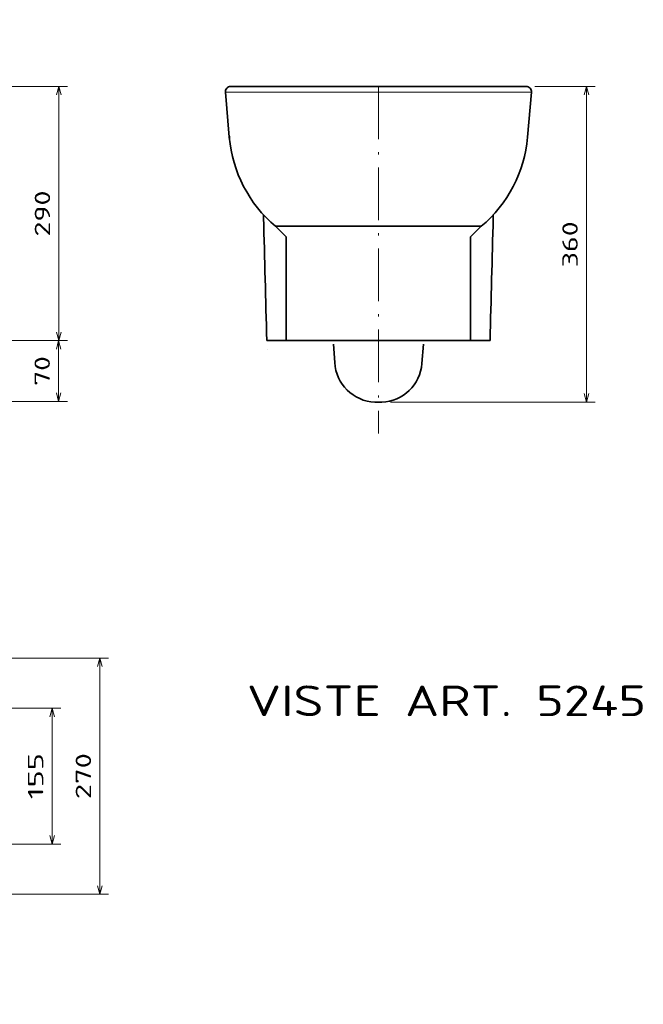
# Model space of a CAD drawing. Extents: x 5 to 388, y 48 to 273.
# Tile 3 of 3: x 246 to 388, y 48 to 273. Entities that reach past the tile are written whole.
import ezdxf
from ezdxf.enums import TextEntityAlignment as Align

# ---------------------------------------------------------------- set-up
doc = ezdxf.new("R2010")
doc.units = 0
doc.linetypes.add('DASHDOT', pattern=[18.5, 12, -3, 0.5, -3])
doc.layers.get('0').update_dxf_attribs({"lineweight": 13})
doc.styles.get("Standard").update_dxf_attribs({"font": 'isocp.shx'})
doc.dimstyles.get("Standard").update_dxf_attribs({"dimtxt": 2.5, "dimasz": 2.5, "dimexe": 1.25, "dimexo": 0.625, "dimtad": 1, "dimcen": 2.5, "dimadec": 0, "dimazin": 0, "dimtfac": 1, "dimtmove": 0, "dimatfit": 0, "dimfxl": 0, "dimarcsym": 0})

# ---------------------------------------------------------------- blocks, each defined once
blk = doc.blocks.new('*D')
at = {"color": 7, "lineweight": 13}
for p, q in [((51.78, 242.97), (51.78, 269.11)), ((87.78, 242.97), (87.78, 269.11)), ((51.78, 267.11), (87.78, 267.11)), ((116.3, 237.07), (116.3, 259.63)), ((67.83, 257.07), (8.77, 257.07)), ((10.77, 173.07), (10.77, 257.07)), ((24.6, 237.07), (24.6, 257.07)), ((254.78, 199.42), (254.78, 257.42)), ((375.14, 185.38), (375.14, 257.42)), ((66.92, 249.74), (82.03, 225.49)), ((78.98, 245.07), (118.3, 245.07)), ((45.88, 237.07), (22.6, 237.07)), ((45.88, 237.07), (22.9, 237.07)), ((24.9, 173.07), (24.9, 237.07)), ((93.68, 237.07), (118.3, 237.07)), ((47.83, 205.19), (78.46, 223.13)), ((84.83, 218.07), (110.67, 218.07)), ((108.67, 173.07), (108.67, 218.07)), ((195.06, 185.55), (256.73, 185.55)), ((330.46, 185.38), (377.14, 185.38)), ((38.03, 173.07), (8.77, 173.07)), ((176.99, 134.9), (113.46, 134.84)), ((115.46, 134.85), (115.53, 65.01)), ((244.02, 126.95), (266.12, 126.95)), ((264.12, 73.07), (264.12, 126.95)), ((226.08, 115.51), (255.23, 115.51)), ((253.23, 84.51), (253.23, 115.51)), ((132.13, 98.01), (132.13, 47.93)), ((242.02, 98.01), (242.02, 47.93)), ((225.82, 84.51), (255.23, 84.51)), ((244.02, 73.07), (266.12, 73.07)), ((204.98, 65.09), (113.53, 65.01)), ((132.13, 49.93), (242.02, 49.93))]:
    blk.add_line(p, q, dxfattribs=at)
at = {"color": 7, "lineweight": 13, "ltscale": 0.287743}
blk.add_line((34.11, 257.07), (22.6, 257.07), dxfattribs=at)
at = {"color": 7, "lineweight": 13, "ltscale": 0.319032}
for p, q in [((244.02, 257.42), (256.78, 257.42)), ((244.02, 199.42), (256.78, 199.42))]:
    blk.add_line(p, q, dxfattribs=at)
at = {"color": 7, "lineweight": 13, "ltscale": 0.345098}
blk.add_line((363.34, 257.42), (377.14, 257.42), dxfattribs=at)
at = {"color": 7, "lineweight": 13, "ltscale": 0.317719}
blk.add_line((244.02, 199.42), (256.73, 199.42), dxfattribs=at)
at = {"color": 7, "lineweight": 13, "ltscale": 0.346799}
blk.add_line((254.73, 185.55), (254.73, 199.42), dxfattribs=at)
at = {"color": 7, "lineweight": 13, "ltscale": 0.378347}
blk.add_line((38.03, 173.07), (22.9, 173.07), dxfattribs=at)
at = {"color": 7, "lineweight": 13, "ltscale": 0.300744}
blk.add_line((98.64, 173.07), (110.67, 173.07), dxfattribs=at)
at = {"color": 7, "lineweight": 13}
for points in [[(53.71, 267.63), (51.78, 267.11), (53.71, 266.59)], [(85.85, 266.59), (87.78, 267.11), (85.85, 267.63)], [(11.28, 255.14), (10.77, 257.07), (10.25, 255.14)], [(25.12, 255.14), (24.6, 257.07), (24.09, 255.14)], [(255.3, 255.49), (254.78, 257.42), (254.26, 255.49)], [(375.66, 255.49), (375.14, 257.42), (374.63, 255.49)], [(68.38, 248.37), (66.92, 249.74), (67.5, 247.82)], [(116.82, 243.13), (116.3, 245.07), (115.78, 243.13)], [(71.28, 241.77), (72.74, 240.4), (72.15, 242.32)], [(24.09, 239), (24.6, 237.07), (25.12, 239)], [(115.78, 239), (116.3, 237.07), (116.82, 239)], [(25.42, 235.14), (24.9, 237.07), (24.38, 235.14)], [(77.05, 221.7), (78.46, 223.13), (76.53, 222.6)], [(109.19, 216.14), (108.67, 218.07), (108.15, 216.14)], [(62.61, 214.44), (61.2, 213.02), (63.13, 213.55)], [(254.26, 201.35), (254.78, 199.42), (255.3, 201.35)], [(255.24, 197.49), (254.73, 199.42), (254.21, 197.49)], [(254.21, 187.48), (254.73, 185.55), (255.24, 187.48)], [(374.63, 187.31), (375.14, 185.38), (375.66, 187.31)], [(10.25, 175), (10.77, 173.07), (11.28, 175)], [(24.38, 175), (24.9, 173.07), (25.42, 175)], [(108.15, 175), (108.67, 173.07), (109.19, 175)], [(115.98, 132.91), (115.46, 134.85), (114.95, 132.91)], [(264.64, 125.02), (264.12, 126.95), (263.6, 125.02)], [(253.75, 113.58), (253.23, 115.51), (252.71, 113.58)], [(252.71, 86.44), (253.23, 84.51), (253.75, 86.44)], [(263.6, 75), (264.12, 73.07), (264.64, 75)], [(115.01, 66.94), (115.53, 65.01), (116.04, 66.94)], [(134.06, 50.44), (132.13, 49.93), (134.06, 49.41)], [(240.09, 49.41), (242.02, 49.93), (240.09, 50.44)]]:
    blk.add_lwpolyline(points, dxfattribs=at)
blk.add_arc((69.83, 245.07), 5.5, 281.0948, 97.2831, dxfattribs=at)
for s, p, p2 in [('180', (64.53, 269.11), (75.03, 269.11)), ('550', (181.82, 51.93), (192.33, 51.93))]:
    blk.add_text(s, height=3.5, dxfattribs=at).set_placement(p, p2, align=Align.FIT)
for s, rotation, p, p2 in [('40', 90, (114.3, 252.86), (114.3, 259.63)), ('100', 90, (22.6, 241.82), (22.6, 252.32)), ('%%c', 301.9355, (78.26, 235.32), (79.62, 233.14)), ('55', 301.9355, (80.15, 232.29), (83.73, 226.55)), ('290', 90, (252.78, 223.17), (252.78, 233.68)), ('360', 90, (373.14, 216.15), (373.14, 226.65)), ('420', 90, (8.77, 209.82), (8.77, 220.32)), ('100', 30.3554, (49.9, 208.72), (58.97, 214.03)), ('320', 90, (22.9, 199.82), (22.9, 210.32)), ('%%c', 30.3554, (46.82, 206.91), (49.04, 208.21)), ('225', 90, (106.67, 190.32), (106.67, 200.83)), ('70', 90, (252.73, 189.1), (252.73, 195.87)), ('350', 90.0515, (113.5, 94.67), (113.49, 105.18)), ('155', 90, (251.23, 94.76), (251.23, 105.26)), ('270', 90, (262.12, 94.76), (262.12, 105.26))]:
    blk.add_text(s, height=3.5, rotation=rotation, dxfattribs=at).set_placement(p, p2, align=Align.FIT)
blk = doc.blocks.new('BLOCK39')
at = {"color": 7, "lineweight": 13}
blk.add_text('VISTE ART. 5245', height=35, dxfattribs=at).set_placement((-150, -718.6), (305.4, -718.6), align=Align.FIT)

msp = doc.modelspace()

# ---------------------------------------------------------------- linework, layer by layer
at = {"color": 7, "lineweight": 13, "ltscale": 0.001441}
for p, q in [((293.888, 257.4158), (293.8305, 257.4121)), ((361.4576, 257.4158), (361.5151, 257.4121))]:
    msp.add_line(p, q, dxfattribs=at)
at = {"color": 7, "lineweight": 35, "ltscale": 0.001198}
msp.add_line((293.9538, 257.4204), (293.9059, 257.4192), dxfattribs=at)
at = {"color": 7, "lineweight": 13, "ltscale": 0.001711}
for p, q in [((294.0047, 257.4215), (293.9363, 257.4185)), ((361.341, 257.4215), (361.4094, 257.4185))]:
    msp.add_line(p, q, dxfattribs=at)
at = {"color": 7, "lineweight": 35}
for p, q in [((327.6728, 257.4215), (293.9555, 257.4215)), ((294.0047, 257.4215), (327.6728, 257.4215)), ((322.3148, 257.4215), (299.449, 257.4215)), ((327.6728, 257.4215), (361.3902, 257.4215)), ((361.341, 257.4215), (327.6728, 257.4215)), ((331.702, 257.4215), (355.8966, 257.4215)), ((306.666, 199.4215), (306.666, 223.1258)), ((348.6797, 199.4215), (348.6797, 223.1258)), ((302.2092, 199.4215), (353.1365, 199.4215))]:
    msp.add_line(p, q, dxfattribs=at)
at = {"color": 7, "lineweight": 35, "ltscale": 0.000628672}
for p, q in [((293.9555, 257.4215), (293.9806, 257.4215)), ((361.3902, 257.4215), (361.3651, 257.4215))]:
    msp.add_line(p, q, dxfattribs=at)
at = {"color": 7, "lineweight": 35, "ltscale": 0.134851}
for p, q in [((299.3747, 257.4215), (293.9806, 257.4215)), ((355.971, 257.4215), (361.3651, 257.4215))]:
    msp.add_line(p, q, dxfattribs=at)
at = {"color": 7, "lineweight": 35, "ltscale": 0.000601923}
msp.add_line((293.9806, 257.4215), (294.0047, 257.4215), dxfattribs=at)
at = {"color": 7, "lineweight": 35, "ltscale": 0.001846}
for p, q in [((294.0785, 257.4215), (294.0047, 257.4215)), ((361.2671, 257.4215), (361.341, 257.4215))]:
    msp.add_line(p, q, dxfattribs=at)
at = {"color": 7, "lineweight": 35, "ltscale": 0.000879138}
msp.add_line((294.0785, 257.4215), (294.0434, 257.4215), dxfattribs=at)
at = {"color": 7, "lineweight": 35, "ltscale": 0.122505}
for p, q in [((298.9674, 257.4215), (294.0672, 257.4222)), ((356.3782, 257.4215), (361.2784, 257.4222))]:
    msp.add_line(p, q, dxfattribs=at)
at = {"color": 7, "lineweight": 35, "ltscale": 0.001836}
for p, q in [((294.152, 257.4215), (294.0785, 257.4215)), ((361.1937, 257.4215), (361.2671, 257.4215))]:
    msp.add_line(p, q, dxfattribs=at)
at = {"color": 7, "lineweight": 35, "ltscale": 0.132525}
for p, q in [((299.4529, 257.4215), (294.152, 257.4215)), ((355.8927, 257.4215), (361.1937, 257.4215))]:
    msp.add_line(p, q, dxfattribs=at)
at = {"color": 7, "lineweight": 35, "ltscale": 0.000537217}
for p, q in [((298.9772, 257.4215), (298.9557, 257.4215)), ((356.3685, 257.4215), (356.39, 257.4215))]:
    msp.add_line(p, q, dxfattribs=at)
at = {"color": 7, "lineweight": 35, "ltscale": 0.000476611}
for p, q in [((298.9569, 257.4215), (298.976, 257.4215)), ((356.3887, 257.4215), (356.3697, 257.4215))]:
    msp.add_line(p, q, dxfattribs=at)
at = {"color": 7, "lineweight": 35, "ltscale": 0.002189}
for p, q in [((298.9674, 257.4215), (299.055, 257.4215)), ((356.3782, 257.4215), (356.2907, 257.4215))]:
    msp.add_line(p, q, dxfattribs=at)
at = {"color": 7, "lineweight": 35, "ltscale": 0.000889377}
for p, q in [((299.4102, 257.4214), (299.3747, 257.4216)), ((355.9354, 257.4214), (355.971, 257.4216))]:
    msp.add_line(p, q, dxfattribs=at)
at = {"color": 7, "lineweight": 35, "ltscale": 0.000964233}
for p, q in [((299.4132, 257.4214), (299.3747, 257.4215)), ((355.9324, 257.4214), (355.971, 257.4215))]:
    msp.add_line(p, q, dxfattribs=at)
at = {"color": 7, "lineweight": 35, "ltscale": 0.000169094}
for p, q in [((299.4033, 257.4215), (299.41, 257.4215)), ((355.9424, 257.4215), (355.9356, 257.4215))]:
    msp.add_line(p, q, dxfattribs=at)
at = {"color": 7, "lineweight": 35, "ltscale": 0.003807}
for p, q in [((299.5602, 257.4215), (299.4079, 257.4215)), ((355.7855, 257.4215), (355.9377, 257.4215))]:
    msp.add_line(p, q, dxfattribs=at)
at = {"color": 7, "lineweight": 35, "ltscale": 0.000592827}
msp.add_line((299.434, 257.4213), (299.4102, 257.4215), dxfattribs=at)
at = {"color": 7, "lineweight": 35, "ltscale": 0.000409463}
msp.add_line((299.4291, 257.4214), (299.4127, 257.4215), dxfattribs=at)
at = {"color": 7, "linetype": 'DASHDOT', "lineweight": 13}
msp.add_line((327.6728, 257.4215), (327.6728, 178.2349), dxfattribs=at)
at = {"color": 7, "lineweight": 35, "ltscale": 0.000592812}
msp.add_line((355.9117, 257.4213), (355.9354, 257.4215), dxfattribs=at)
at = {"color": 7, "lineweight": 35, "ltscale": 0.000409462}
msp.add_line((355.9166, 257.4214), (355.9329, 257.4215), dxfattribs=at)
at = {"color": 7, "lineweight": 35, "ltscale": 0.000879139}
msp.add_line((361.2671, 257.4215), (361.3023, 257.4215), dxfattribs=at)
at = {"color": 7, "lineweight": 35, "ltscale": 0.000602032}
msp.add_line((361.3651, 257.4215), (361.341, 257.4215), dxfattribs=at)
at = {"color": 7, "lineweight": 35, "ltscale": 0.001199}
msp.add_line((361.3918, 257.4204), (361.4398, 257.4192), dxfattribs=at)
at = {"color": 7, "lineweight": 35, "ltscale": 0.000627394}
msp.add_line((292.76, 256.1169), (292.7851, 256.1169), dxfattribs=at)
at = {"color": 7, "lineweight": 35, "ltscale": 0.000628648}
for p, q in [((292.76, 256.1169), (292.7852, 256.1169)), ((362.5856, 256.1169), (362.5605, 256.1169))]:
    msp.add_line(p, q, dxfattribs=at)
at = {"color": 7, "lineweight": 35, "ltscale": 0.258151}
for p, q in [((292.76, 256.1169), (293.66, 245.8302)), ((293.66, 245.8302), (292.76, 256.1169)), ((362.5856, 256.1169), (361.6857, 245.8302)), ((361.6857, 245.8302), (362.5856, 256.1169))]:
    msp.add_line(p, q, dxfattribs=at)
at = {"color": 7, "lineweight": 13}
for p in [(292.8085, 256.1169), (362.5372, 256.1169)]:
    msp.add_line(p, (327.6728, 256.1169), dxfattribs=at)
at = {"color": 7, "lineweight": 35, "ltscale": 0.000973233}
msp.add_line((362.5467, 256.1169), (362.5856, 256.1169), dxfattribs=at)
at = {"color": 7, "lineweight": 35, "ltscale": 0.000627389}
msp.add_line((362.5856, 256.1169), (362.5605, 256.1169), dxfattribs=at)
at = {"color": 7, "lineweight": 35, "ltscale": 0.000628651}
msp.add_line((293.66, 245.8302), (293.6852, 245.8302), dxfattribs=at)
at = {"color": 7, "lineweight": 35, "ltscale": 0.001423}
msp.add_line((293.6852, 245.8302), (293.6802, 245.8869), dxfattribs=at)
at = {"color": 7, "lineweight": 35, "ltscale": 0.004234}
msp.add_line((293.7004, 245.6615), (293.6852, 245.8302), dxfattribs=at)
at = {"color": 7, "lineweight": 35, "ltscale": 0.001428}
msp.add_line((293.6942, 245.9994), (293.6892, 246.0563), dxfattribs=at)
at = {"color": 7, "lineweight": 35, "ltscale": 0.005674}
msp.add_line((293.709, 245.8302), (293.6892, 246.0563), dxfattribs=at)
at = {"color": 7, "lineweight": 35, "ltscale": 0.004247}
msp.add_line((293.7091, 245.8302), (293.6942, 245.9994), dxfattribs=at)
at = {"color": 7, "lineweight": 35, "ltscale": 0.017922}
msp.add_line((301.4725, 227.4345), (301.4524, 228.1511), dxfattribs=at)
at = {"color": 7, "lineweight": 13, "ltscale": 0.017698}
msp.add_line((301.4603, 228.1424), (301.4802, 227.4348), dxfattribs=at)
at = {"color": 7, "lineweight": 13, "ltscale": 0.01767}
msp.add_line((353.8853, 228.1413), (353.8654, 227.4348), dxfattribs=at)
at = {"color": 7, "lineweight": 35, "ltscale": 0.017892}
msp.add_line((353.8731, 227.4345), (353.8933, 228.15), dxfattribs=at)
at = {"color": 7, "lineweight": 35, "ltscale": 0.085538}
for p, q in [((306.666, 223.1258), (304.2097, 225.5077)), ((348.6797, 223.1258), (351.136, 225.5077))]:
    msp.add_line(p, q, dxfattribs=at)
at = {"color": 7, "lineweight": 35, "ltscale": 0.323264}
for p, q in [((304.2696, 225.5077), (317.2002, 225.5077)), ((351.0761, 225.5077), (338.1455, 225.5077))]:
    msp.add_line(p, q, dxfattribs=at)
at = {"color": 7, "lineweight": 35, "ltscale": 0.261771}
for p, q in [((317.2002, 225.5077), (327.671, 225.5077)), ((338.1455, 225.5077), (327.6746, 225.5077))]:
    msp.add_line(p, q, dxfattribs=at)
at = {"color": 7, "lineweight": 35, "ltscale": 0.10509}
msp.add_line((317.7227, 194.4305), (317.3975, 198.6215), dxfattribs=at)
at = {"color": 7, "lineweight": 35, "ltscale": 0.111444}
msp.add_line((337.6068, 194.1769), (337.9487, 198.6215), dxfattribs=at)
at = {"color": 7, "lineweight": 35, "ltscale": 0.000148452}
msp.add_line((302.2721, 197.4215), (302.2661, 197.4215), dxfattribs=at)
at = {"color": 7, "lineweight": 35, "ltscale": 0.039139}
msp.add_line((326.8901, 185.3799), (328.4556, 185.3799), dxfattribs=at)
at = {"color": 7, "lineweight": 35}
for centre, radius, start, end in [((293.9556, 256.2214), 1.2001, 90.00464, 184.995386), ((293.9556, 256.2214), 1.2001, 90.004853, 184.995147), ((293.9556, 256.2214), 1.2001, 90.00464, 184.995386), ((293.9805, 256.2204), 1.2011, 93.56048, 97.172402), ((293.9806, 256.2184), 1.2031, 89.999544, 93.56005), ((293.9806, 256.2185), 1.203, 89.999376, 93.560218), ((294.0624, 251.6361), 5.7862, 89.952063, 91.030639), ((294.0663, 252.431), 4.9912, 89.016482, 90.983359), ((361.2794, 252.431), 4.9912, 89.016641, 90.983518), ((361.2833, 251.6361), 5.7862, 88.969361, 90.047937), ((361.3651, 256.2184), 1.2031, 86.43995, 90.000456), ((361.3651, 256.2185), 1.203, 86.439782, 90.000624), ((361.3901, 256.2214), 1.2001, 355.004614, 449.99536), ((361.3901, 256.2214), 1.2001, 355.004853, 449.995147), ((361.3901, 256.2214), 1.2001, 355.004614, 449.99536), ((361.3652, 256.2204), 1.2011, 82.827598, 86.43952), ((323.5461, 248.445), 30.0003, 185.000214, 229.868736), ((331.7995, 248.445), 30.0003, 310.131264, 354.999786), ((331.7997, 248.4449), 30.0002, 310.131139, 354.999884), ((87672.8491, 2510.8758), 87401.2102, 181.497078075, 181.515448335), ((-87130.3718, 2513.8487), 87514.1177, 358.484560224, 358.502906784), ((327.2456, 194.9081), 9.5348, 182.870899, 267.863137), ((328.1001, 194.9081), 9.5348, 272.136863, 355.601856)]:
    msp.add_arc(centre, radius, start, end, dxfattribs=at)
at = {"color": 7, "lineweight": 13}
for centre, radius, start, end in [((285.9232, 246.3864), 7.773, 356.315911, 357.566163), ((286.0488, 246.3243), 7.6523, 356.297663, 357.566417), ((286.308, 246.1284), 7.4072, 356.385868, 357.692098)]:
    msp.add_arc(centre, radius, start, end, dxfattribs=at)

# ---------------------------------------------------------------- block references
at = {"lineweight": 0, "xscale": 0.2, "yscale": 0.2, "zscale": 0.2}
msp.add_blockref('BLOCK39', (327.6728, 257.4215), dxfattribs=at)

# ---------------------------------------------------------------- dimensions: what is measured, and where the dimension line sits
at = {"color": 0, "lineweight": 0}
for base, p1, p2, angle, text, middle in [((115.464, 134.845), (206.9834, 65.0925), (178.9919, 134.9021), 90.050994, '350', (115.4953, 99.9277)), ((264.1212, 126.9518), (242.0173, 73.0679), (242.0173, 126.9518), 89.999523, '270', (264.1212, 100.0098)), ((254.7261, 199.4215), (193.0622, 185.5496), (242.0173, 199.4215), 89.999523, '70', (254.7261, 192.4855))]:
    dim = msp.add_linear_dim(base=base, p1=p1, p2=p2, angle=angle, text=text, dimstyle='Standard', override={"dimlfac": 5}, dxfattribs=at)
    dim.commit()
    dim.dimension.update_dxf_attribs({"geometry": '*D', "text_midpoint": middle, "dimtype": 160})
dim = msp.add_linear_dim(base=(242.0173, 49.9253), p1=(132.1269, 100.0098), p2=(242.0173, 100.0098), text='550', dimstyle='Standard', override={"dimlfac": 5}, dxfattribs=at)
dim.commit()
dim.dimension.update_dxf_attribs({"geometry": '*D', "text_midpoint": (187.0721, 49.9253), "dimtype": 160})
for base, p1, p2, angle, middle, dimtype in [((253.2318, 115.5098), (223.8154, 84.5098), (224.0801, 115.5098), 89.999523, (253.2318, 100.0098), 160), ((254.7786, 257.4215), (242.0173, 199.4215), (242.0173, 257.4215), 90, (254.7786, 228.4215), 161), ((375.1449, 185.3799), (361.341, 257.4215), (328.4556, 185.3799), 269.998569, (375.1449, 221.4007), 160), ((51.7801, 267.1105), (87.7801, 240.9698), (51.7801, 240.9698), 180, (69.7801, 267.1105), 161), ((24.6034, 237.0698), (36.1131, 257.0701), (47.8801, 237.0698), 269.998569, (24.6034, 247.07), 160), ((10.7658, 257.0701), (40.0319, 173.0701), (69.83, 257.0701), 89.999523, (10.7658, 215.0701), 160), ((24.898, 237.0698), (40.0319, 173.0701), (47.8801, 237.0698), 89.999523, (24.898, 205.07), 160), ((116.2979, 245.0659), (91.6801, 237.0698), (76.9793, 245.0659), 89.999523, (116.2979, 256.2481), 160), ((108.6722, 218.0721), (96.6424, 173.0701), (82.83, 218.0721), 89.999523, (108.6722, 195.5711), 160)]:
    dim = msp.add_linear_dim(base=base, p1=p1, p2=p2, angle=angle, dimstyle='Standard', override={"dimlfac": 5}, dxfattribs=at)
    dim.commit()
    dim.dimension.update_dxf_attribs({"geometry": '*D', "text_midpoint": middle, "dimtype": dimtype})
for p1, p2, middle in [((78.4591, 223.1257), (61.201, 213.0185), (53.9036, 208.7448)), ((66.9203, 249.7363), (72.7373, 240.4038), (79.2994, 229.876))]:
    dim = msp.add_diameter_dim_2p(p1=p1, p2=p2, dimstyle='Standard', override={"dimlfac": 5}, dxfattribs=at)
    dim.commit()
    dim.dimension.update_dxf_attribs({"geometry": '*D', "text_midpoint": middle, "dimtype": 163})

doc.saveas('drawing.dxf')
